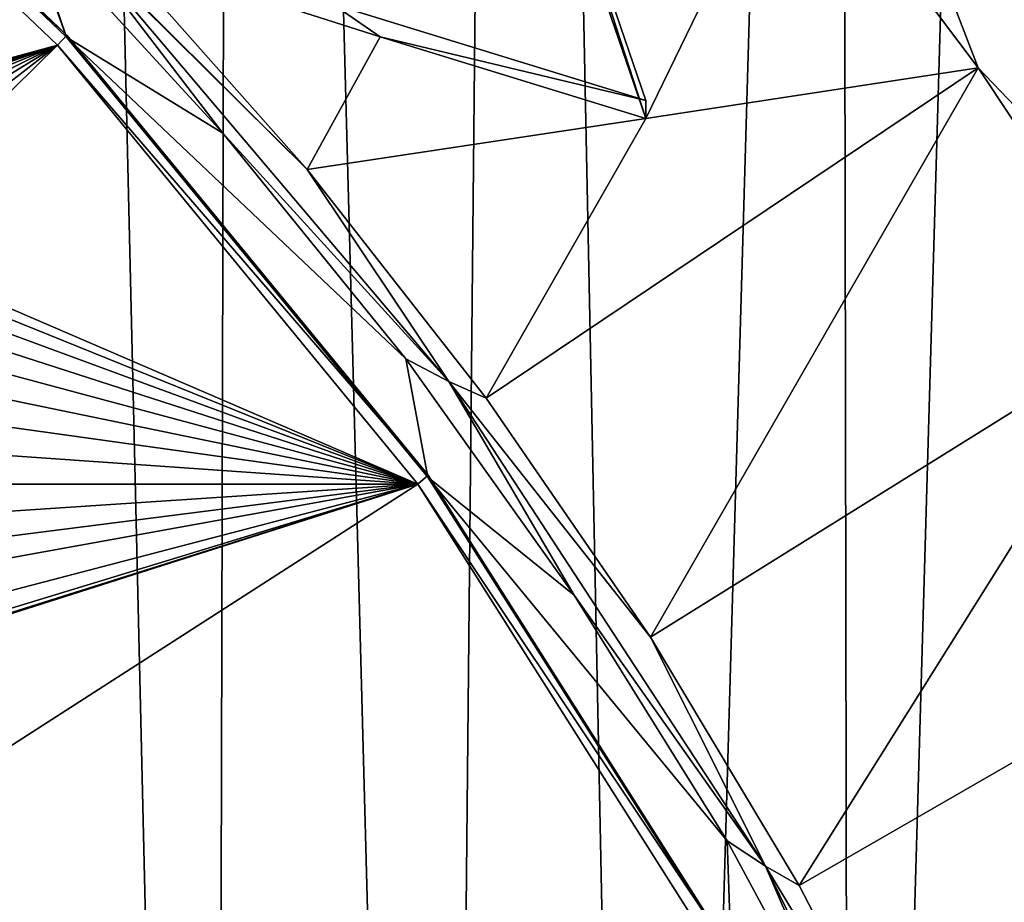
# Model space of a CAD drawing. Header units: metres. Extents: x -24 to 24, y -256 to 25.
# Tile 128 of 256: x 14.37 to 18.32, y -225.74 to -222.2. Entities that reach past the tile are written whole.
import ezdxf

# ---------------------------------------------------------------- set-up
doc = ezdxf.new("R2010")
doc.units = ezdxf.units.M
doc.layers.add('solid_DOMO_KURZ_SW0002', color=7, linetype='CONTINUOUS')

msp = doc.modelspace()

# ---------------------------------------------------------------- linework, layer by layer
at = {"layer": 'solid_DOMO_KURZ_SW0002'}
for points in [[(14.189873, -238.248352, 178.576233), (15.147501, -237.439484, 178.305847), (14.355043, -203.638535, 167.661224)], [(15.147501, -237.439484, 178.305847), (15.229733, -205.76004, 168.315994), (14.355043, -203.638535, 167.661224)], [(15.147501, -237.439484, 178.305847), (16.053637, -236.579071, 178.019119), (15.229733, -205.76004, 168.315994)], [(16.053637, -236.579071, 178.019119), (16.337048, -207.78183, 168.934372), (15.229733, -205.76004, 168.315994)], [(16.053637, -236.579071, 178.019119), (16.905228, -235.670044, 177.717178), (16.337048, -207.78183, 168.934372)], [(16.905228, -235.670044, 177.717178), (17.657206, -209.67189, 169.505798), (16.337048, -207.78183, 168.934372)], [(16.905228, -235.670044, 177.717178), (17.699282, -234.715561, 177.40123), (17.657206, -209.67189, 169.505798)], [(17.699282, -234.715561, 177.40123), (18.394552, -210.674973, 169.807556), (17.657206, -209.67189, 169.505798)], [(17.699282, -234.715561, 177.40123), (18.433327, -233.718658, 177.072418), (18.394552, -210.674973, 169.807556)], [(12.864665, -220.726898, 129.909851), (12.897704, -220.683044, 129.924133), (14.558495, -222.266968, 130.423538)], [(12.897704, -220.683044, 129.924133), (12.897432, -220.690674, 129.899155), (14.558288, -222.274597, 130.398575)], [(14.558288, -222.274597, 130.398575), (12.897432, -220.690674, 129.899155), (14.385322, -221.795914, 130.246979)], [(14.558495, -222.266968, 130.423538), (12.897704, -220.683044, 129.924133), (14.558288, -222.274597, 130.398575)], [(12.864665, -220.726898, 129.909851), (14.521157, -222.306747, 130.407974), (9.950482, -223.808136, 131.076401)], [(12.864665, -220.726898, 129.909851), (14.558495, -222.266968, 130.423538), (14.521157, -222.306747, 130.407974)], [(19.241138, -222.96666, 132.676636), (17.762106, -220.90126, 132.025421), (20.289597, -221.737061, 134.283203)], [(17.8272, -221.398239, 131.911484), (17.762106, -220.90126, 132.025421), (19.241138, -222.96666, 132.676636)], [(16.426702, -221.20575, 131.40152), (16.880585, -222.528687, 131.504623), (15.626009, -222.14299, 130.927078)], [(16.426702, -221.20575, 131.40152), (16.426899, -221.279572, 131.169235), (16.880585, -222.601181, 131.274734)], [(16.426702, -221.20575, 131.40152), (16.880585, -222.601181, 131.274734), (16.880585, -222.528687, 131.504623)], [(16.880585, -222.601181, 131.274734), (16.426899, -221.279572, 131.169235), (17.462616, -221.402054, 131.684692)], [(16.880585, -222.601181, 131.274734), (17.462616, -221.402054, 131.684692), (18.212997, -222.397705, 131.998611)], [(18.212997, -222.397705, 131.998611), (17.462616, -221.402054, 131.684692), (17.8272, -221.398239, 131.911484)], [(17.8272, -221.398239, 131.911484), (19.241138, -222.96666, 132.676636), (19.283283, -223.515717, 132.579132)], [(18.212997, -222.397705, 131.998611), (17.8272, -221.398239, 131.911484), (19.283283, -223.515717, 132.579132)], [(14.558288, -222.274597, 130.398575), (14.385322, -221.795914, 130.246979), (14.396977, -221.80072, 130.248474)], [(15.18475, -222.659164, 130.51915), (14.558288, -222.274597, 130.398575), (14.396977, -221.80072, 130.248474)], [(14.582858, -221.87381, 130.283493), (15.18475, -222.659164, 130.51915), (14.396977, -221.80072, 130.248474)], [(14.582858, -221.87381, 130.283493), (16.089937, -223.654465, 130.844864), (15.18475, -222.659164, 130.51915)], [(15.522857, -222.804855, 130.612015), (16.089937, -223.654465, 130.844864), (14.582858, -221.87381, 130.283493)], [(14.59174, -221.877121, 130.285736), (15.522857, -222.804855, 130.612015), (14.582858, -221.87381, 130.283493)], [(14.59174, -221.877121, 130.285736), (14.750509, -221.932785, 130.337067), (15.522857, -222.804855, 130.612015)], [(15.814837, -222.273895, 130.782959), (15.522857, -222.804855, 130.612015), (14.750509, -221.932785, 130.337067)], [(15.626009, -222.14299, 130.927078), (15.814837, -222.273895, 130.782959), (14.750509, -221.932785, 130.337067)], [(15.626009, -222.14299, 130.927078), (16.880585, -222.528687, 131.504623), (15.814837, -222.273895, 130.782959)], [(14.521157, -222.306747, 130.407974), (14.558495, -222.266968, 130.423538), (16.007015, -224.030289, 130.979507)], [(14.558495, -222.266968, 130.423538), (14.558288, -222.274597, 130.398575), (16.006866, -224.037933, 130.954544)], [(15.918069, -223.563965, 130.804428), (16.006866, -224.037933, 130.954544), (14.558288, -222.274597, 130.398575)], [(15.18475, -222.659164, 130.51915), (15.918069, -223.563965, 130.804428), (14.558288, -222.274597, 130.398575)], [(16.007015, -224.030289, 130.979507), (14.558495, -222.266968, 130.423538), (16.006866, -224.037933, 130.954544)], [(15.814837, -222.273895, 130.782959), (16.880585, -222.601181, 131.274734), (15.522857, -222.804855, 130.612015)], [(16.880585, -222.528687, 131.504623), (16.880585, -222.601181, 131.274734), (15.814837, -222.273895, 130.782959)], [(12.550666, -222.845871, 130.618286), (9.950482, -223.808136, 131.076401), (14.521157, -222.306747, 130.407974)], [(12.685471, -222.812073, 130.603119), (12.550666, -222.845871, 130.618286), (14.521157, -222.306747, 130.407974)], [(12.823604, -222.793915, 130.593445), (12.685471, -222.812073, 130.603119), (14.521157, -222.306747, 130.407974)], [(12.963152, -222.791656, 130.589325), (12.823604, -222.793915, 130.593445), (14.521157, -222.306747, 130.407974)], [(13.102054, -222.805328, 130.590775), (12.963152, -222.791656, 130.589325), (14.521157, -222.306747, 130.407974)], [(13.238292, -222.834763, 130.597702), (13.102054, -222.805328, 130.590775), (14.521157, -222.306747, 130.407974)], [(13.369858, -222.879532, 130.609955), (13.238292, -222.834763, 130.597702), (14.521157, -222.306747, 130.407974)], [(13.494826, -222.93898, 130.627304), (13.369858, -222.879532, 130.609955), (14.521157, -222.306747, 130.407974)], [(13.611387, -223.012253, 130.649445), (13.494826, -222.93898, 130.627304), (14.521157, -222.306747, 130.407974)], [(13.717846, -223.098312, 130.676056), (13.611387, -223.012253, 130.649445), (14.521157, -222.306747, 130.407974)], [(13.717846, -223.098312, 130.676056), (14.521157, -222.306747, 130.407974), (15.965928, -224.065521, 130.962524)], [(14.521157, -222.306747, 130.407974), (16.007015, -224.030289, 130.979507), (15.965928, -224.065521, 130.962524)], [(16.240097, -223.721832, 130.901138), (18.212997, -222.397705, 131.998611), (16.898548, -224.67955, 131.20311)], [(16.880585, -222.601181, 131.274734), (18.212997, -222.397705, 131.998611), (16.240097, -223.721832, 130.901138)], [(16.898548, -224.67955, 131.20311), (18.212997, -222.397705, 131.998611), (18.901051, -223.433502, 132.325195)], [(18.901051, -223.433502, 132.325195), (18.212997, -222.397705, 131.998611), (19.283283, -223.515717, 132.579132)], [(16.880585, -222.601181, 131.274734), (16.240097, -223.721832, 130.901138), (15.522857, -222.804855, 130.612015)], [(16.089937, -223.654465, 130.844864), (15.918069, -223.563965, 130.804428), (15.18475, -222.659164, 130.51915)], [(15.522857, -222.804855, 130.612015), (16.240097, -223.721832, 130.901138), (16.089937, -223.654465, 130.844864)], [(13.812635, -223.195877, 130.706696), (13.717846, -223.098312, 130.676056), (15.965928, -224.065521, 130.962524)], [(13.894368, -223.303528, 130.740936), (13.812635, -223.195877, 130.706696), (15.965928, -224.065521, 130.962524)], [(13.961861, -223.419693, 130.77829), (13.894368, -223.303528, 130.740936), (15.965928, -224.065521, 130.962524)], [(14.014128, -223.542679, 130.818207), (13.961861, -223.419693, 130.77829), (15.965928, -224.065521, 130.962524)], [(16.898548, -224.67955, 131.20311), (18.901051, -223.433502, 132.325195), (17.495068, -225.673676, 131.516556)], [(17.495068, -225.673676, 131.516556), (18.901051, -223.433502, 132.325195), (19.524418, -224.50589, 132.66333)], [(14.050397, -223.67067, 130.860168), (14.014128, -223.542679, 130.818207), (15.965928, -224.065521, 130.962524)], [(15.918069, -223.563965, 130.804428), (16.592953, -224.510834, 131.102982), (16.006866, -224.037933, 130.954544)], [(16.089937, -223.654465, 130.844864), (16.592953, -224.510834, 131.102982), (15.918069, -223.563965, 130.804428)], [(14.070132, -223.801788, 130.90358), (14.050397, -223.67067, 130.860168), (15.965928, -224.065521, 130.962524)], [(16.089937, -223.654465, 130.844864), (17.359955, -225.596832, 131.457291), (16.592953, -224.510834, 131.102982)], [(16.898548, -224.67955, 131.20311), (17.359955, -225.596832, 131.457291), (16.089937, -223.654465, 130.844864)], [(16.240097, -223.721832, 130.901138), (16.898548, -224.67955, 131.20311), (16.089937, -223.654465, 130.844864)], [(14.073044, -223.934097, 130.947876), (14.070132, -223.801788, 130.90358), (15.965928, -224.065521, 130.962524)], [(14.059081, -224.065643, 130.992462), (14.073044, -223.934097, 130.947876), (15.965928, -224.065521, 130.962524)], [(15.965928, -224.065521, 130.962524), (16.007015, -224.030289, 130.979507), (17.222092, -225.947235, 131.583923)], [(16.007015, -224.030289, 130.979507), (16.006866, -224.037933, 130.954544), (17.221996, -225.954895, 131.55896)], [(17.222092, -225.947235, 131.583923), (16.007015, -224.030289, 130.979507), (17.221996, -225.954895, 131.55896)], [(15.965928, -224.065521, 130.962524), (17.17786, -225.977524, 131.565369), (12.349244, -226.390503, 131.890625)], [(13.287999, -224.918533, 131.311615), (15.965928, -224.065521, 130.962524), (12.349244, -226.390503, 131.890625)], [(13.287999, -224.918533, 131.311615), (13.421827, -224.868484, 131.288559), (15.965928, -224.065521, 130.962524)], [(13.421827, -224.868484, 131.288559), (13.54736, -224.803101, 131.260864), (15.965928, -224.065521, 130.962524)], [(13.753026, -224.644409, 131.198563), (15.965928, -224.065521, 130.962524), (13.54736, -224.803101, 131.260864)], [(13.753026, -224.644409, 131.198563), (13.919091, -224.436615, 131.12204), (15.965928, -224.065521, 130.962524)], [(13.919091, -224.436615, 131.12204), (13.981565, -224.318741, 131.080124), (15.965928, -224.065521, 130.962524)], [(13.981565, -224.318741, 131.080124), (14.028436, -224.194519, 131.036743), (15.965928, -224.065521, 130.962524)], [(14.028436, -224.194519, 131.036743), (14.059081, -224.065643, 130.992462), (15.965928, -224.065521, 130.962524)], [(15.965928, -224.065521, 130.962524), (17.222092, -225.947235, 131.583923), (17.17786, -225.977524, 131.565369)], [(17.206062, -225.495346, 131.413391), (17.221996, -225.954895, 131.55896), (16.006866, -224.037933, 130.954544)], [(16.592953, -224.510834, 131.102982), (17.206062, -225.495346, 131.413391), (16.006866, -224.037933, 130.954544)], [(17.495068, -225.673676, 131.516556), (19.524418, -224.50589, 132.66333), (18.027365, -226.700424, 131.840286)], [(18.027365, -226.700424, 131.840286), (19.524418, -224.50589, 132.66333), (20.080967, -225.611221, 133.011826)], [(17.359955, -225.596832, 131.457291), (17.206062, -225.495346, 131.413391), (16.592953, -224.510834, 131.102982)], [(16.898548, -224.67955, 131.20311), (17.495068, -225.673676, 131.516556), (17.359955, -225.596832, 131.457291)], [(17.206062, -225.495346, 131.413391), (17.755041, -226.513702, 131.734482), (17.221996, -225.954895, 131.55896)], [(17.359955, -225.596832, 131.457291), (17.755041, -226.513702, 131.734482), (17.206062, -225.495346, 131.413391)], [(17.359955, -225.596832, 131.457291), (18.373505, -227.671799, 132.111526), (17.755041, -226.513702, 131.734482)], [(18.027365, -226.700424, 131.840286), (18.373505, -227.671799, 132.111526), (17.359955, -225.596832, 131.457291)], [(17.495068, -225.673676, 131.516556), (18.027365, -226.700424, 131.840286), (17.359955, -225.596832, 131.457291)], [(18.027365, -226.700424, 131.840286), (20.080967, -225.611221, 133.011826), (18.493511, -227.756073, 132.173126)]]:
    msp.add_3dface(points, dxfattribs=at)

doc.saveas('drawing.dxf')
